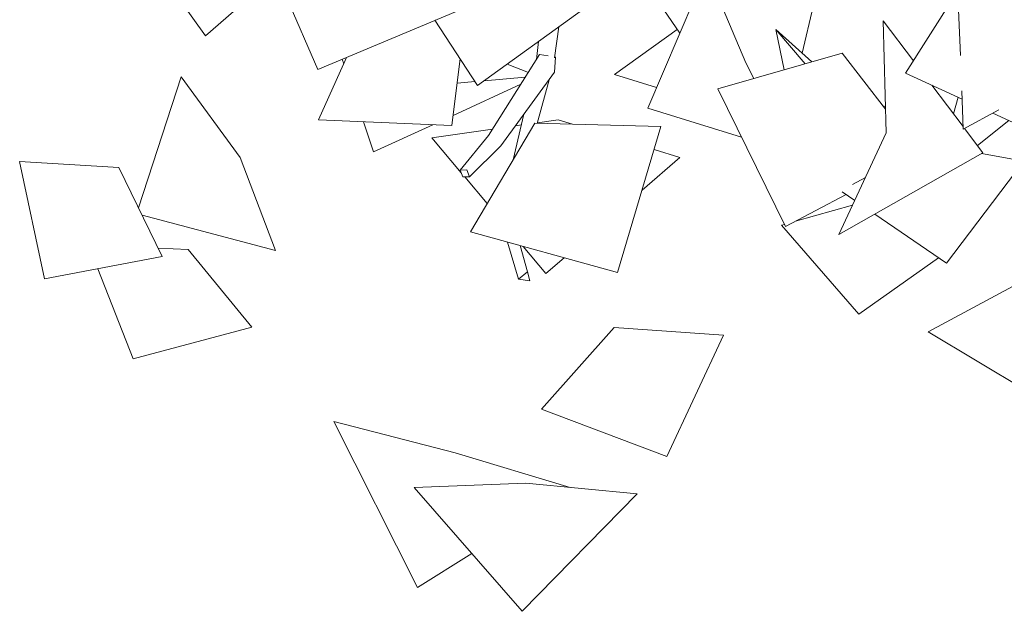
# Model space of a CAD drawing. Header units: millimetres. Extents: x -2624 to 101766, y -16 to 109490.
# Tile 34 of 151: x 16961 to 18595, y 68201 to 69183. Entities that reach past the tile are written whole.
import ezdxf

# ---------------------------------------------------------------- set-up
doc = ezdxf.new("R2010")
doc.units = ezdxf.units.MM
doc.header["$MEASUREMENT"] = 0
doc.layers.add('Nouveau_VRD _ Végétation.VRD', color=7, linetype='Continuous')

# ---------------------------------------------------------------- blocks, each defined once
blk = doc.blocks.new('Élément de coupe_1474')
at = {"layer": 'Nouveau_VRD _ Végétation.VRD', "color": 7, "linetype": 'Continuous', "lineweight": 15}
for p, q in [((17269.6, 69156.3), (17118.1, 69367.6)), ((18430.9, 69094.4), (18564.1, 69303.8)), ((17269.6, 69156.3), (17387.3, 69259.2)), ((17455.9, 69100.4), (17385.4, 69263.5)), ((18003.2, 69036.3), (18101.1, 69265.1)), ((18101.1, 69265.1), (18165.9, 69111.6)), ((18005.5, 69235.9), (18056.3, 69160.5)), ((18277.6, 69205), (18259.4, 69127.7)), ((17455.9, 69100.4), (17684.2, 69196.3)), ((17721.1, 69074), (17897.3, 69201.3)), ((18522.1, 69123.8), (18519.2, 69199.6)), ((17721.1, 69074), (17650.3, 69182)), ((17855.6, 69171.2), (17848.5, 69119.8)), ((18393.9, 69181.3), (18444, 69115)), ((18393.9, 69181.3), (18399, 68995.4)), ((17948.3, 69092), (18052.2, 69166.5)), ((18229.5, 69099.8), (18215.6, 69167)), ((18275.7, 69113.1), (18215.6, 69167)), ((18215.6, 69167), (18264.4, 69109.9)), ((17822, 69146.9), (17818.9, 69117.2)), ((17823.9, 69125), (17739.1, 68991.1)), ((17837.9, 69123), (17823.9, 69125)), ((18119.8, 69068.2), (18325.8, 69127.6)), ((18398, 69034.4), (18325.8, 69127.6)), ((17457.2, 69016.8), (17503.4, 69120.3)), ((17498.8, 69110), (17496.3, 69117.3)), ((17678.1, 69007.5), (17692, 69118.4)), ((17770, 69109.4), (17805.2, 69095.6)), ((17850.2, 69121.1), (17848.7, 69121.3)), ((17848.7, 69096.1), (17850.2, 69121.1)), ((18179.1, 69085.3), (18165.9, 69111.6)), ((17848.7, 69096.1), (17759.6, 68973.7)), ((18017.8, 69070.6), (17948.3, 69092)), ((18524.8, 69051.2), (18430.9, 69094.4)), ((17158.4, 68870.7), (17229.1, 69088)), ((17229.1, 69088), (17327.2, 68954.6)), ((17793, 69076.3), (17680.2, 69024.3)), ((17716.8, 69080.5), (17687, 69077.9)), ((17800.1, 69087.5), (17731.8, 69081.7)), ((17839.5, 69083.4), (17820.1, 69011)), ((18474.9, 69074.2), (18526.5, 69005.8)), ((18231.8, 68839.8), (18119.8, 69068.2)), ((18526.7, 69001.1), (18524.3, 69064.8)), ((18393.5, 69040.1), (18397.8, 69038.8)), ((18510.8, 69026.6), (18518.2, 69054.2)), ((17797.9, 69026.3), (17779.9, 68950.4)), ((18159, 68988.2), (18003.2, 69036.3)), ((18585.8, 69033.2), (18526.7, 69001.1)), ((18695.3, 68972.8), (18575.8, 69027.8)), ((17678.1, 69007.5), (17457.2, 69016.8)), ((17548.5, 68963.6), (17531.5, 69013.7)), ((17646.7, 69008.8), (17548.5, 68963.6)), ((17709, 68830.9), (17815.9, 69011.1)), ((17783.8, 69006.9), (17793.6, 69008.3)), ((18025.3, 69006), (17815.9, 69011.1)), ((17820.5, 69012.1), (17854.5, 69017)), ((17878.4, 69009.6), (17854.5, 69017)), ((18602.2, 69015.6), (18550.2, 68974.4)), ((17645.3, 68987.2), (17745.7, 69001.5)), ((17739.1, 68991.1), (17692.2, 68933.4)), ((17953, 68763.4), (18025.3, 69006)), ((18320.5, 68826.8), (18399, 68995.4)), ((18529.1, 69002.4), (18559.5, 68962.2)), ((17693.9, 68929.1), (17645.3, 68987.2)), ((17759.6, 68973.7), (17707.5, 68922.5)), ((18056.3, 68954.4), (18013.9, 68967.6)), ((18559.5, 68962.2), (18320.5, 68826.8)), ((18627.5, 68948.5), (18557.1, 68960.8)), ((17002.4, 68752.8), (16961.2, 68947.6)), ((16961.2, 68947.6), (17125.7, 68937.9)), ((17385.9, 68799.8), (17327.2, 68954.6)), ((18056.3, 68954.4), (17993.8, 68900.2)), ((18627.5, 68948.5), (18498.9, 68779.2)), ((17197.9, 68789.9), (17125.7, 68937.9)), ((17703, 68933.8), (17692.2, 68933.4)), ((17692.2, 68933.4), (17696.7, 68922.1)), ((17707.5, 68922.5), (17703, 68933.8)), ((17696.7, 68922.1), (17707.5, 68922.5)), ((17736.9, 68877.8), (17699.7, 68922.2)), ((18342.8, 68909.6), (18364.5, 68921.3)), ((18346.7, 68883.1), (18325.7, 68897.5)), ((18231.8, 68839.8), (18332.7, 68892.7)), ((18248.6, 68848.6), (18343.1, 68875.4)), ((18498.9, 68779.2), (18379.9, 68860.5)), ((17385.9, 68799.8), (17164.3, 68858.7)), ((17953, 68763.4), (17709, 68830.9)), ((18225.5, 68842.1), (18230.1, 68843.3)), ((18353.3, 68694.6), (18225.5, 68842.1)), ((17770.6, 68813.8), (17788.8, 68752.6)), ((17191, 68804.1), (17240.9, 68801.5)), ((17346.4, 68673), (17240.9, 68801.5)), ((17791.4, 68808.1), (17803.7, 68764.6)), ((17834.1, 68761.7), (17796.5, 68806.7)), ((17002.4, 68752.8), (17197.9, 68789.9)), ((17864.4, 68787.9), (17834.1, 68761.7)), ((18486, 68788), (18353.3, 68694.6)), ((17149.3, 68620.1), (17090.7, 68769.6)), ((17803.7, 68764.6), (17788.8, 68752.6)), ((17807.5, 68749.7), (17803.7, 68764.6)), ((17788.8, 68752.6), (17807.5, 68749.7)), ((18468.7, 68664.9), (18609.8, 68740.7)), ((17149.3, 68620.1), (17346.4, 68673)), ((17827, 68536.6), (17947.8, 68672.5)), ((18129.2, 68659.4), (17947.8, 68672.5)), ((18657.7, 68551.7), (18468.7, 68664.9)), ((18035, 68458), (18129.2, 68659.4)), ((18035, 68458), (17827, 68536.6)), ((17621.2, 68240.6), (17482.2, 68516.3)), ((17482.2, 68516.3), (17683.7, 68464.4)), ((17874.8, 68406.8), (17683.7, 68464.4)), ((17615.6, 68406.6), (17801.1, 68414)), ((17795, 68201.3), (17615.6, 68406.6)), ((17985.7, 68396.1), (17801.1, 68414)), ((17985.7, 68396.1), (17795, 68201.3)), ((17711.4, 68297), (17621.2, 68240.6))]:
    blk.add_line(p, q, dxfattribs=at)

msp = doc.modelspace()

# ---------------------------------------------------------------- block references
at = {"layer": 'Nouveau_VRD _ Végétation.VRD', "lineweight": 0}
msp.add_blockref('Élément de coupe_1474', (0, 0), dxfattribs=at)

doc.saveas('drawing.dxf')
